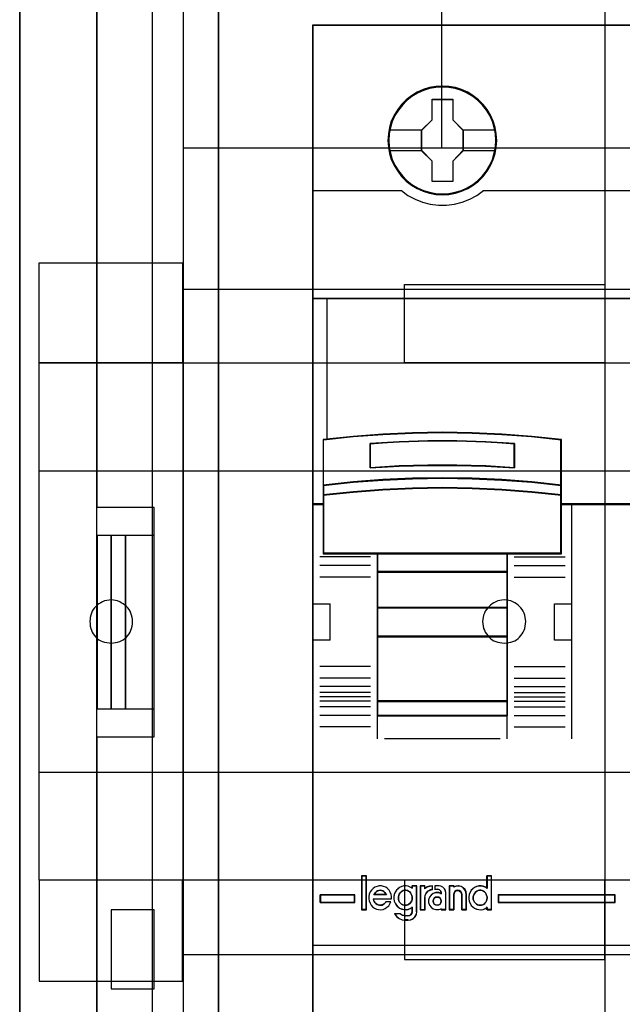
# Model space of a CAD drawing. Extents: x -631805 to -376315, y -40155 to 84873.
# Tile 8 of 256: x -619597 to -619178, y -35150 to -34466. Entities that reach past the tile are written whole.
import ezdxf

# ---------------------------------------------------------------- set-up
doc = ezdxf.new("R2010")
doc.units = 0
doc.header["$MEASUREMENT"] = 0
doc.layers.get('0').update_dxf_attribs({"color": 252})
for name, color, linetype in [('30', 7, 'Continuous'), ('45', 8, 'Continuous'), ('5', 7, 'Continuous'), ('50', 7, 'Continuous')]:
    doc.layers.add(name, color=color, linetype=linetype)

# ---------------------------------------------------------------- blocks, each defined once
blk = doc.blocks.new('*U1009')
at = {"layer": '5', "color": 7}
for points in [[(64.443293, -420.09206), (64.443293, -743.189759)], [(64.444049, -743.189733), (64.444049, -420.09035), (64.392492, -418.960093), (64.289378, -418.035337), (64.186265, -417.624335), (64.083152, -417.367458), (63.980038, -417.161957), (63.876925, -417.110582), (62.330223, -416.853705), (62.330223, -416.853705), (52.689115, -416.853705), (51.19397, -417.110582), (51.090856, -417.161957), (50.987743, -417.367458), (50.88463, -417.624335), (50.781516, -418.035337), (50.626846, -418.960093), (50.626846, -420.09035), (50.626846, -498.745964), (50.626846, -523.251991), (50.626846, -648.761896)]]:
    blk.add_lwpolyline(points, dxfattribs=at)
for points in [[(50.626846, -420.092375), (50.626846, -498.747316), (50.626846, -420.092375)], [(64.441398, -743.18882), (64.441398, -420.092375), (64.441398, -743.18882)], [(50.626846, -498.747316), (50.626846, -523.253168), (50.626846, -498.747316)], [(50.626846, -523.253168), (50.626846, -648.764229), (50.626846, -523.253168)]]:
    blk.add_lwpolyline(points, close=True, dxfattribs=at)
at = {"layer": '50', "color": 7}
for points in [[(55.98194, -85.921426), (391.762235, -85.921426), (391.762235, -735.000783), (55.98194, -735.000783), (55.98194, -85.921426)], [(59.825943, -728.385739), (387.918232, -728.385739), (387.918232, -441.457538), (59.825943, -441.457538), (59.825943, -728.385739)]]:
    blk.add_lwpolyline(points, dxfattribs=at)
blk = doc.blocks.new('*U1026')
at = {"layer": '50', "color": 7}
for points in [[(56.000497, -518.475839), (59.969501, -518.475839), (59.969501, -502.523649), (56.000497, -502.523649), (56.000497, -443.506853)], [(56.000497, -577.492635), (56.000497, -518.475839)], [(61.983887, -443.001103), (61.983887, -577.995737)], [(61.983887, -443.001536), (61.983887, -477.51456), (386.017439, -477.51456)], [(61.983887, -443.001536), (61.983887, -477.51456), (386.017439, -477.51456)], [(79.960566, -477.55693), (79.960566, -457.544965)], [(61.983887, -487.347089), (386.017439, -487.347089), (386.017439, -533.64975), (61.983887, -533.64975), (61.983887, -487.347089)], [(56.989334, -504.475234), (56.000497, -504.475234), (56.000497, -516.521606), (56.989334, -516.521606), (56.989334, -504.475234)], [(57.975519, -504.475234), (56.986683, -504.475234), (56.986683, -516.521606), (57.975519, -516.521606), (57.975519, -504.475234)], [(59.97175, -504.475234), (57.972868, -504.475234), (57.972868, -516.521606), (59.97175, -516.521606), (59.97175, -504.475234)], [(56.986683, -536.003943), (59.97175, -536.003943), (59.97175, -530.517005), (56.986683, -530.517005), (56.986683, -536.003943)]]:
    blk.add_lwpolyline(points, dxfattribs=at)
blk = doc.blocks.new('*U1027')
at = {"layer": '30', "color": 7}
for points in [[(91.27519, -463.504826), (91.27519, -557.494662)], [(91.27519, -463.504826), (91.27519, -557.494662)], [(51.981526, -485.519876), (61.94147, -485.519876), (61.94147, -492.479177), (51.981526, -492.479177), (51.981526, -485.519876)], [(77.375805, -487.029313), (91.27519, -487.029313), (91.27519, -492.479177), (77.375805, -492.479177), (77.375805, -487.029313)], [(51.981526, -492.476529), (396.088727, -492.476529), (396.088727, -528.454107), (51.981526, -528.454107), (51.981526, -492.476529)], [(51.981526, -499.973403), (396.088727, -499.973403), (396.088727, -520.957234), (51.981526, -520.957234), (51.981526, -499.973403)], [(56.993898, -511.974756), (57.150589, -511.952227), (57.284894, -511.929698), (57.4192, -511.907169), (57.575891, -511.862111), (57.687812, -511.794524), (57.822118, -511.726938), (57.93404, -511.636822), (58.045961, -511.546706), (58.135498, -511.434062), (58.225036, -511.321417), (58.292189, -511.208772), (58.359342, -511.073599), (58.40411, -510.938425), (58.448879, -510.780723), (58.471263, -510.623021), (58.471263, -510.465318), (58.471263, -510.307616), (58.448879, -510.172442), (58.40411, -510.01474), (58.359342, -509.879566), (58.292189, -509.744393), (58.225036, -509.631748), (58.135498, -509.519103), (58.045961, -509.406459), (57.93404, -509.316343), (57.822118, -509.226228), (57.687812, -509.158641), (57.575891, -509.091054), (57.4192, -509.023467), (57.284894, -509.000938), (57.150589, -508.978409), (56.993898, -508.955881), (56.837208, -508.978409), (56.680518, -509.000938), (56.523828, -509.023467), (56.389522, -509.091054), (56.255216, -509.158641), (56.12091, -509.226228), (56.008988, -509.316343), (55.919451, -509.406459), (55.829914, -509.519103), (55.740377, -509.631748), (55.673224, -509.744393), (55.606071, -509.879566), (55.561302, -510.01474), (55.516533, -510.172442), (55.516533, -510.307616), (55.494149, -510.465318), (55.516533, -510.623021), (55.516533, -510.780723), (55.561302, -510.938425), (55.606071, -511.073599), (55.673224, -511.208772), (55.740377, -511.321417), (55.829914, -511.434062), (55.919451, -511.546706), (56.008988, -511.636822), (56.12091, -511.726938), (56.255216, -511.794524), (56.389522, -511.862111), (56.523828, -511.907169), (56.680518, -511.929698), (56.837208, -511.952227), (56.993898, -511.974756)], [(84.29236, -511.974756), (84.449127, -511.952227), (84.605894, -511.929698), (84.762661, -511.907169), (84.897033, -511.862111), (85.031405, -511.794524), (85.143382, -511.726938), (85.255359, -511.636822), (85.367335, -511.546706), (85.456916, -511.434062), (85.546498, -511.321417), (85.613684, -511.208772), (85.68087, -511.073599), (85.72566, -510.938425), (85.748056, -510.780723), (85.770451, -510.623021), (85.792846, -510.465318), (85.770451, -510.307616), (85.748056, -510.172442), (85.72566, -510.01474), (85.68087, -509.879566), (85.613684, -509.744393), (85.546498, -509.631748), (85.456916, -509.519103), (85.367335, -509.406459), (85.255359, -509.316343), (85.143382, -509.226228), (85.031405, -509.158641), (84.897033, -509.091054), (84.762661, -509.023467), (84.605894, -509.000938), (84.449127, -508.978409), (84.29236, -508.955881), (84.135592, -508.978409), (84.00122, -509.000938), (83.844453, -509.023467), (83.710081, -509.091054), (83.575709, -509.158641), (83.463733, -509.226228), (83.351756, -509.316343), (83.239779, -509.406459), (83.150198, -509.519103), (83.060617, -509.631748), (82.971036, -509.744393), (82.926245, -509.879566), (82.859059, -510.01474), (82.836664, -510.172442), (82.814268, -510.307616), (82.791873, -510.465318), (82.814268, -510.623021), (82.836664, -510.780723), (82.859059, -510.938425), (82.926245, -511.073599), (82.971036, -511.208772), (83.060617, -511.321417), (83.150198, -511.434062), (83.239779, -511.546706), (83.351756, -511.636822), (83.463733, -511.726938), (83.575709, -511.794524), (83.710081, -511.862111), (83.844453, -511.907169), (84.00122, -511.929698), (84.135592, -511.952227), (84.29236, -511.974756)], [(51.981526, -535.476964), (61.94147, -535.476964), (61.94147, -528.451459), (51.981526, -528.451459), (51.981526, -535.476964)], [(77.375805, -533.970175), (91.27519, -533.970175), (91.27519, -528.451459), (77.375805, -528.451459), (77.375805, -533.970175)]]:
    blk.add_lwpolyline(points, dxfattribs=at)
blk.add_lwpolyline([(51.981526, -492.476529), (396.088727, -492.476529), (396.088727, -528.454107), (51.981526, -528.454107), (51.981526, -492.476529)], close=True, dxfattribs=at)
blk = doc.blocks.new('*U1028')
at = {"layer": '45', "color": 7}
for points in [[(107.027649, -468.992858), (70.976203, -468.992858), (70.976203, -551.996037), (107.027649, -551.996037), (107.027649, -468.992858)], [(107.011743, -469.008747), (70.992109, -469.008747), (70.992109, -551.977501), (107.011743, -551.977501), (107.011743, -469.008747)], [(83.772756, -477.012853), (83.745092, -476.559656), (83.673165, -476.100932), (83.518245, -475.669842), (83.346727, -475.249805), (83.108814, -474.857402), (82.826639, -474.503687), (82.500201, -474.183133), (82.135033, -473.901266), (81.764332, -473.658087), (81.332769, -473.470176), (80.901207, -473.337533), (80.447513, -473.254631), (79.999352, -473.232524), (79.540125, -473.254631), (79.10303, -473.337533), (78.654869, -473.470176), (78.239905, -473.658087), (77.847073, -473.901266), (77.487438, -474.183133), (77.155467, -474.503687), (76.895423, -474.857402), (76.651977, -475.249805), (76.447262, -475.669842), (76.331072, -476.100932), (76.242546, -476.559656), (76.209349, -477.012853), (76.242546, -477.466051), (76.331072, -477.908195), (76.447262, -478.344812), (76.651977, -478.759321), (76.895423, -479.151724), (77.155467, -479.516493), (77.487438, -479.842574), (77.847073, -480.118914), (78.239905, -480.356566), (78.654869, -480.53895), (79.10303, -480.67712), (79.540125, -480.765549), (79.999352, -480.787656), (80.447513, -480.765549), (80.901207, -480.67712), (81.332769, -480.53895), (81.764332, -480.356566), (82.135033, -480.118914), (82.500201, -479.842574), (82.826639, -479.516493), (83.108814, -479.151724), (83.346727, -478.759321), (83.518245, -478.344812), (83.673165, -477.908195), (83.745092, -477.466051), (83.772756, -477.012853)], [(83.772756, -477.012853), (83.745092, -476.559656), (83.673165, -476.100932), (83.518245, -475.669842), (83.346727, -475.249805), (83.108814, -474.857402), (82.826639, -474.503687), (82.500201, -474.183133), (82.135033, -473.901266), (81.764332, -473.658087), (81.332769, -473.470176), (80.901207, -473.337533), (80.447513, -473.254631), (79.999352, -473.232524), (79.540125, -473.254631), (79.10303, -473.337533), (78.654869, -473.470176), (78.239905, -473.658087), (77.847073, -473.901266), (77.487438, -474.183133), (77.155467, -474.503687), (76.895423, -474.857402), (76.651977, -475.249805), (76.447262, -475.669842), (76.331072, -476.100932), (76.242546, -476.559656), (76.209349, -477.012853), (76.242546, -477.466051), (76.331072, -477.908195), (76.447262, -478.344812), (76.651977, -478.759321), (76.895423, -479.151724), (77.155467, -479.516493), (77.487438, -479.842574), (77.847073, -480.118914), (78.239905, -480.356566), (78.654869, -480.53895), (79.10303, -480.67712), (79.540125, -480.765549), (79.999352, -480.787656), (80.447513, -480.765549), (80.901207, -480.67712), (81.332769, -480.53895), (81.764332, -480.356566), (82.135033, -480.118914), (82.500201, -479.842574), (82.826639, -479.516493), (83.108814, -479.151724), (83.346727, -478.759321), (83.518245, -478.344812), (83.673165, -477.908195), (83.745092, -477.466051), (83.772756, -477.012853)], [(79.285621, -474.140834), (80.729111, -474.140834), (80.729111, -475.574198), (81.442495, -476.288112), (81.442495, -477.721475), (80.729111, -478.446458), (80.729111, -479.868753), (79.285621, -479.868753), (79.285621, -478.446458), (78.555516, -477.721475), (78.555516, -476.288112), (79.285621, -475.574198), (79.285621, -474.140834)], [(79.285621, -474.140834), (80.729111, -474.140834), (80.729111, -474.140834), (80.729111, -475.574198), (80.729111, -475.574198), (81.442495, -476.288112), (81.442495, -476.288112), (81.442495, -477.721475), (81.442495, -477.721475), (80.729111, -478.446458), (80.729111, -478.446458), (80.729111, -479.868753), (80.729111, -479.868753), (79.285621, -479.868753), (79.285621, -479.868753), (79.285621, -478.446458), (79.285621, -478.446458), (78.555516, -477.721475), (78.555516, -477.721475), (78.555516, -476.288112), (78.555516, -476.288112), (79.285621, -475.574198), (79.285621, -475.574198), (79.285621, -474.140834), (79.285621, -474.140834)], [(79.293482, -474.156723), (80.721065, -474.156723), (80.721065, -475.582134), (81.426589, -476.292088), (81.426589, -477.717499), (80.721065, -478.43846), (80.721065, -479.852864), (79.293482, -479.852864), (79.293482, -478.43846), (78.571423, -477.717499), (78.571423, -476.292088), (79.293482, -475.582134), (79.293482, -474.156723)], [(106.020256, -487.995883), (70.976203, -487.995883), (70.976203, -502.319651), (71.726044, -502.319651), (71.726044, -501.685612), (71.726044, -501.001953), (71.726044, -497.826244), (73.788108, -497.605709), (75.850171, -497.451334), (77.917748, -497.357607), (79.990839, -497.324526), (82.058416, -497.357607), (84.120479, -497.451334), (86.19357, -497.605709), (88.255633, -497.826244), (88.255633, -501.001953), (88.255633, -501.685612), (88.255633, -502.319651), (88.994448, -502.319651), (106.020256, -502.319651), (106.020256, -487.995883)], [(82.067532, -500.531746), (84.131863, -500.620552), (86.207234, -500.781513), (88.271566, -501.003528), (88.271566, -497.806517), (86.207234, -497.584502), (84.131863, -497.429092), (82.067532, -497.334735), (79.99768, -497.301433), (77.92231, -497.334735), (75.852458, -497.429092), (73.788127, -497.584502), (71.723795, -497.806517), (71.723795, -501.003528), (73.788127, -500.781513), (75.852458, -500.620552), (77.92231, -500.531746), (79.99768, -500.503995), (82.067532, -500.531746)], [(85.016093, -498.090159), (85.016093, -499.782737), (83.009878, -499.665041), (80.998137, -499.608995), (78.997449, -499.608995), (76.985707, -499.665041), (74.973966, -499.782737), (74.973966, -498.090159), (76.985707, -497.966859), (78.997449, -497.905208), (80.998137, -497.905208), (83.009878, -497.966859), (85.016093, -498.090159)], [(80.998137, -499.608995), (83.009878, -499.665041), (85.016093, -499.782737), (85.016093, -498.090159), (83.009878, -497.966859), (80.998137, -497.905208), (78.997449, -497.905208), (76.985707, -497.966859), (74.973966, -498.090159), (74.973966, -499.782737), (76.985707, -499.665041), (78.997449, -499.608995), (80.998137, -499.608995)], [(80.994959, -499.596047), (83.000327, -499.651144), (85.000186, -499.766848), (85.000186, -498.102917), (83.000327, -497.981704), (80.994959, -497.921097), (79.000609, -497.921097), (76.995241, -497.981704), (74.989872, -498.102917), (74.989872, -499.766848), (76.995241, -499.651144), (79.000609, -499.596047), (80.994959, -499.596047)], [(84.131863, -501.301356), (86.207234, -501.460047), (88.271566, -501.686747), (88.271566, -500.983976), (86.207234, -500.757276), (84.131863, -500.592918), (82.067532, -500.502238), (79.99768, -500.4739), (77.92231, -500.502238), (75.852458, -500.592918), (73.788127, -500.757276), (71.723795, -500.983976), (71.723795, -501.686747), (73.788127, -501.460047), (75.852458, -501.301356), (77.92231, -501.205009), (79.99768, -501.171004), (82.067532, -501.205009), (84.131863, -501.301356)], [(84.123915, -501.295565), (86.195296, -501.450097), (88.255659, -501.670858), (88.255659, -500.9865), (86.195296, -500.76574), (84.123915, -500.605688), (82.063552, -500.517384), (79.99768, -500.489789), (77.926299, -500.517384), (75.860427, -500.605688), (73.800064, -500.76574), (71.739701, -500.9865), (71.739701, -501.670858), (73.800064, -501.450097), (75.860427, -501.295565), (77.926299, -501.201742), (79.99768, -501.168628), (82.063552, -501.201742), (84.123915, -501.295565)], [(71.723795, -502.293525), (71.723795, -505.746339), (75.477125, -505.746339), (84.507196, -505.746339), (88.271566, -505.746339), (88.271566, -502.293525), (88.271566, -501.656167), (86.207234, -501.434477), (84.131863, -501.279295), (82.067532, -501.185077), (79.99768, -501.151823), (77.92231, -501.185077), (75.852458, -501.279295), (73.788127, -501.434477), (71.723795, -501.656167), (71.723795, -502.293525)], [(71.739701, -502.301517), (71.739701, -505.730451), (75.485816, -505.730451), (84.498527, -505.730451), (88.255659, -505.730451), (88.255659, -502.301517), (88.255659, -501.668568), (86.195296, -501.448411), (84.123915, -501.294302), (82.063552, -501.200736), (79.99768, -501.167712), (77.926299, -501.200736), (75.860427, -501.294302), (73.800064, -501.448411), (71.739701, -501.668568), (71.739701, -502.301517)], [(84.515047, -505.709266), (75.46971, -505.709266), (75.46971, -507.022741), (84.515047, -507.022741), (84.515047, -505.709266)], [(84.49914, -505.727803), (75.485616, -505.727803), (75.485616, -507.004204), (84.49914, -507.004204), (84.49914, -505.727803)], [(84.515047, -506.985667), (75.46971, -506.985667), (75.46971, -509.511989), (84.515047, -509.511989), (84.515047, -506.985667)], [(84.49914, -507.001556), (75.485616, -507.001556), (75.485616, -509.4961), (84.49914, -509.4961), (84.49914, -507.001556)], [(84.515047, -509.477563), (75.46971, -509.477563), (75.46971, -511.519276), (84.515047, -511.519276), (84.515047, -509.477563)], [(84.49914, -509.493452), (75.485616, -509.493452), (75.485616, -511.503387), (84.49914, -511.503387), (84.49914, -509.493452)], [(84.515047, -511.484851), (75.46971, -511.484851), (75.46971, -516.013163), (84.515047, -516.013163), (84.515047, -511.484851)], [(84.49914, -511.500739), (75.485616, -511.500739), (75.485616, -515.997275), (84.49914, -515.997275), (84.49914, -511.500739)], [(84.515047, -515.978738), (75.46971, -515.978738), (75.46971, -517.008863), (84.515047, -517.008863), (84.515047, -515.978738)], [(84.49914, -515.994626), (75.485616, -515.994626), (75.485616, -516.992974), (84.49914, -516.992974), (84.49914, -515.994626)], [(73.913551, -530.005915), (73.913551, -529.470991), (71.503759, -529.470991), (71.503759, -530.005915), (73.913551, -530.005915)], [(83.881449, -529.470991), (83.881449, -530.005915), (92.012178, -530.005915), (92.012178, -529.470991), (83.881449, -529.470991)]]:
    blk.add_lwpolyline(points, close=True, dxfattribs=at)
at = {"layer": '45', "color": 139}
for points in [[(107.027649, -468.992858), (70.976203, -468.992858), (70.976203, -551.996037), (107.027649, -551.996037), (107.027649, -468.992858)], [(83.722387, -477.012969), (83.68918, -476.559771), (83.600628, -476.117627), (83.47887, -475.692063), (83.290697, -475.28308), (83.063783, -474.90173), (82.77599, -474.548015), (82.466059, -474.232987), (82.106318, -473.95112), (81.718904, -473.718995), (81.314887, -473.53661), (80.883197, -473.403967), (80.445973, -473.321065), (79.99768, -473.293431), (79.549387, -473.321065), (79.106629, -473.403967), (78.674939, -473.53661), (78.270922, -473.718995), (77.883508, -473.95112), (77.529301, -474.232987), (77.21937, -474.548015), (76.942646, -474.90173), (76.704664, -475.28308), (76.516491, -475.692063), (76.383664, -476.117627), (76.306181, -476.559771), (76.272974, -477.012969), (76.306181, -477.455113), (76.383664, -477.897257), (76.516491, -478.322821), (76.704664, -478.737331), (76.942646, -479.124207), (77.21937, -479.466869), (77.529301, -479.787423), (77.883508, -480.06929), (78.270922, -480.295889), (78.674939, -480.478274), (79.106629, -480.610917), (79.549387, -480.693819), (79.99768, -480.721453), (80.445973, -480.693819), (80.883197, -480.610917), (81.314887, -480.478274), (81.718904, -480.295889), (82.106318, -480.06929), (82.466059, -479.787423), (82.77599, -479.466869), (83.063783, -479.124207), (83.290697, -478.737331), (83.47887, -478.322821), (83.600628, -477.897257), (83.68918, -477.455113), (83.722387, -477.012969)], [(106.001698, -488.011772), (70.992109, -488.011772), (70.992109, -502.303762), (71.741213, -502.303762), (71.741213, -501.67113), (71.741213, -500.988987), (71.741213, -497.820324), (73.801249, -497.600278), (75.861284, -497.446246), (77.926828, -497.352726), (79.99788, -497.319719), (82.063423, -497.352726), (84.123459, -497.446246), (86.194511, -497.600278), (88.254547, -497.820324), (88.254547, -500.988987), (88.254547, -501.67113), (88.254547, -502.303762), (88.992634, -502.303762), (106.001698, -502.303762), (106.001698, -488.011772)], [(71.739701, -502.301517), (71.739701, -505.730451), (75.485816, -505.730451), (84.498527, -505.730451), (88.255659, -505.730451), (88.255659, -502.301517), (88.255659, -501.668568), (86.195296, -501.448411), (84.123915, -501.294302), (82.063552, -501.200736), (79.99768, -501.167712), (77.926299, -501.200736), (75.860427, -501.294302), (73.800064, -501.448411), (71.739701, -501.668568), (71.739701, -502.301517)], [(84.512396, -511.482202), (75.467059, -511.482202), (75.467059, -516.015811), (84.512396, -516.015811), (84.512396, -511.482202)], [(84.493838, -511.500739), (75.485616, -511.500739), (75.485616, -515.997275), (84.493838, -515.997275), (84.493838, -511.500739)], [(74.711513, -528.160164), (74.401342, -528.160164), (74.401342, -530.485227), (74.711513, -530.485227), (74.711513, -528.160164)], [(77.420669, -530.193932), (77.512028, -530.188231), (77.603386, -530.165425), (77.677615, -530.114112), (77.751844, -530.045695), (77.814654, -529.971576), (77.866043, -529.891756), (77.888883, -529.794831), (77.906012, -529.692205), (77.894593, -529.59528), (77.883173, -529.504057), (77.837493, -529.412834), (77.786104, -529.333013), (77.729005, -529.258894), (77.637646, -529.207581), (77.563417, -529.167671), (77.466348, -529.150567), (77.374989, -529.150567), (77.283631, -529.167671), (77.197982, -529.207581), (77.123753, -529.258894), (77.055234, -529.333013), (76.998134, -529.412834), (76.963875, -529.504057), (76.941035, -529.59528), (76.941035, -529.692205), (76.946745, -529.794831), (76.981005, -529.891756), (77.020974, -529.971576), (77.089493, -530.045695), (77.163722, -530.114112), (77.243661, -530.165425), (77.33502, -530.188231), (77.420669, -530.193932)], [(82.626395, -530.193932), (82.712279, -530.188231), (82.803889, -530.165425), (82.889773, -530.114112), (82.952755, -530.045695), (83.015736, -529.971576), (83.067267, -529.891756), (83.090169, -529.794831), (83.107346, -529.692205), (83.107346, -529.59528), (83.072993, -529.504057), (83.05009, -529.412834), (82.987108, -529.333013), (82.912675, -529.258894), (82.843968, -529.207581), (82.769535, -529.167671), (82.677925, -529.150567), (82.574864, -529.150567), (82.483255, -529.167671), (82.39737, -529.207581), (82.322937, -529.258894), (82.265681, -529.333013), (82.2027, -529.412834), (82.16262, -529.504057), (82.145444, -529.59528), (82.139718, -529.692205), (82.145444, -529.794831), (82.185523, -529.891756), (82.231328, -529.971576), (82.288584, -530.045695), (82.357291, -530.114112), (82.448901, -530.165425), (82.534785, -530.188231), (82.626395, -530.193932)], [(79.918149, -529.90661), (79.900521, -529.801063), (79.841761, -529.707243), (79.747745, -529.636878), (79.636101, -529.619287), (79.530333, -529.636878), (79.436317, -529.707243), (79.37168, -529.801063), (79.348176, -529.90661), (79.37168, -530.018021), (79.436317, -530.11184), (79.530333, -530.170478), (79.636101, -530.193932), (79.747745, -530.170478), (79.841761, -530.11184), (79.900521, -530.018021), (79.918149, -529.90661)]]:
    blk.add_lwpolyline(points, close=True, dxfattribs=at)
at = {"layer": '45', "color": 140}
for points in [[(83.75685, -477.011517), (83.729302, -476.560384), (83.657678, -476.10375), (83.50341, -475.674624), (83.332613, -475.256502), (83.095701, -474.865887), (82.814712, -474.513784), (82.489647, -474.19469), (82.126015, -473.914108), (81.756873, -473.672037), (81.327126, -473.484982), (80.897379, -473.352943), (80.445593, -473.270419), (79.999317, -473.248413), (79.542022, -473.270419), (79.106765, -473.352943), (78.660489, -473.484982), (78.247271, -473.672037), (77.856091, -473.914108), (77.497968, -474.19469), (77.167393, -474.513784), (76.908443, -474.865887), (76.666022, -475.256502), (76.462167, -475.674624), (76.346466, -476.10375), (76.258313, -476.560384), (76.225255, -477.011517), (76.258313, -477.462649), (76.346466, -477.902778), (76.462167, -478.337406), (76.666022, -478.750027), (76.908443, -479.140641), (77.167393, -479.503748), (77.497968, -479.828343), (77.856091, -480.103424), (78.247271, -480.339993), (78.660489, -480.521547), (79.106765, -480.659087), (79.542022, -480.747113), (79.999317, -480.769119), (80.445593, -480.747113), (80.897379, -480.659087), (81.327126, -480.521547), (81.756873, -480.339993), (82.126015, -480.103424), (82.489647, -479.828343), (82.814712, -479.503748), (83.095701, -479.140641), (83.332613, -478.750027), (83.50341, -478.337406), (83.657678, -477.902778), (83.729302, -477.462649), (83.75685, -477.011517)], [(106.020256, -487.995883), (70.976203, -487.995883), (70.976203, -502.319651), (71.726044, -502.319651), (71.726044, -501.685612), (71.726044, -501.001953), (71.726044, -497.826244), (73.788108, -497.605709), (75.850171, -497.451334), (77.917748, -497.357607), (79.990839, -497.324526), (82.058416, -497.357607), (84.120479, -497.451334), (86.19357, -497.605709), (88.255633, -497.826244), (88.255633, -501.001953), (88.255633, -501.685612), (88.255633, -502.319651), (88.994448, -502.319651), (106.020256, -502.319651), (106.020256, -487.995883)]]:
    blk.add_lwpolyline(points, close=True, dxfattribs=at)
at = {"layer": '45', "color": 7}
for points in [[(76.280927, -476.275232), (78.58998, -476.275232)], [(81.408032, -476.275232), (83.706481, -476.275232)], [(76.280927, -477.699929), (78.58998, -477.699929)], [(81.408032, -477.699929), (83.706481, -477.699929)]]:
    blk.add_lwpolyline(points, dxfattribs=at)
at = {"layer": '45', "color": 139}
for points in [[(70.976203, -480.493713), (77.184931, -480.493713)], [(77.150467, -480.493713), (77.599361, -480.829629), (78.098133, -481.097223), (78.619072, -481.302189), (79.156636, -481.45022), (79.721911, -481.518542), (80.276101, -481.518542), (80.830292, -481.45022), (81.37894, -481.302189), (81.894337, -481.097223), (82.39865, -480.829629), (82.847545, -480.493713)], [(82.813081, -480.493713), (95.190771, -480.493713)], [(70.976203, -487.995883), (107.027649, -487.995883)], [(88.271566, -497.836357), (86.207234, -497.601226), (84.131863, -497.436634), (82.067532, -497.336703), (79.99768, -497.301433), (77.92231, -497.336703), (75.852458, -497.436634), (73.788127, -497.601226), (71.723795, -497.836357)], [(71.723795, -497.801931), (71.723795, -505.746339)], [(85.016093, -498.122355), (83.009878, -497.977591), (80.998137, -497.905208), (78.997449, -497.905208), (76.985707, -497.977591), (74.973966, -498.122355)], [(74.973966, -499.782737), (74.973966, -498.08793)], [(84.981629, -499.782737), (84.981629, -498.08793)], [(88.237102, -505.746339), (88.237102, -497.801931)], [(85.016093, -499.782737), (83.009878, -499.644607), (80.998137, -499.57883), (78.997449, -499.57883), (76.985707, -499.644607), (74.973966, -499.782737)], [(88.271566, -501.003528), (86.207234, -500.768138), (84.131863, -500.59748), (82.067532, -500.503324), (79.99768, -500.4739), (77.92231, -500.503324), (75.852458, -500.59748), (73.788127, -500.768138), (71.723795, -501.003528)], [(88.271566, -501.686747), (86.207234, -501.451616), (84.131863, -501.287024), (82.067532, -501.187093), (79.99768, -501.151823), (77.92231, -501.187093), (75.852458, -501.287024), (73.788127, -501.451616), (71.723795, -501.686747)], [(71.76091, -502.282577), (70.976203, -502.282577)], [(107.027649, -502.282577), (88.237102, -502.282577)], [(88.97409, -502.282577), (88.97409, -518.626874)], [(88.271566, -505.709266), (71.723795, -505.709266)], [(75.46971, -505.709266), (75.46971, -517.008863)], [(75.46971, -505.709266), (84.515047, -505.709266)], [(84.480583, -505.709266), (84.480583, -517.008863)], [(75.008429, -505.968783), (71.471947, -505.968783)], [(75.008429, -506.572558), (71.471947, -506.572558)], [(84.981629, -505.968783), (88.526065, -505.968783)], [(84.981629, -506.572558), (88.526065, -506.572558)], [(75.46971, -506.985667), (84.515047, -506.985667)], [(75.008429, -507.372295), (71.471947, -507.372295)], [(84.981629, -507.372295), (88.526065, -507.372295)], [(70.976203, -509.236583), (72.206284, -509.236583)], [(72.17182, -509.236583), (72.17182, -511.762905)], [(87.786426, -511.762905), (87.786426, -509.236583)], [(87.786426, -509.236583), (89.011205, -509.236583)], [(75.46971, -509.477563), (84.515047, -509.477563)], [(70.976203, -511.728479), (72.206284, -511.728479)], [(75.467059, -511.482202), (84.512396, -511.482202)], [(75.46971, -511.484851), (84.515047, -511.484851)], [(87.786426, -511.728479), (89.011205, -511.728479)], [(75.008429, -513.592767), (71.471947, -513.592767)], [(84.981629, -513.592767), (88.526065, -513.592767)], [(75.008429, -514.395152), (71.471947, -514.395152)], [(84.981629, -514.395152), (88.526065, -514.395152)], [(75.008429, -514.988335), (71.471947, -514.988335)], [(75.008429, -515.390851), (71.471947, -515.390851)], [(84.981629, -514.988335), (88.526065, -514.988335)], [(84.981629, -515.390851), (88.526065, -515.390851)], [(75.008429, -515.692739), (71.471947, -515.692739)], [(75.008429, -515.994626), (71.471947, -515.994626)], [(75.467059, -515.976089), (84.512396, -515.976089)], [(75.46971, -515.978738), (84.515047, -515.978738)], [(84.981629, -515.692739), (88.526065, -515.692739)], [(84.981629, -515.994626), (88.526065, -515.994626)], [(75.008429, -516.391847), (71.471947, -516.391847)], [(84.981629, -516.391847), (88.526065, -516.391847)], [(75.008429, -516.990326), (71.471947, -516.990326)], [(75.46971, -516.974437), (84.515047, -516.974437)], [(75.46971, -516.974437), (75.46971, -518.626874)], [(84.480583, -516.974437), (84.480583, -518.626874)], [(84.981629, -516.990326), (88.526065, -516.990326)], [(75.008429, -517.792711), (71.471947, -517.792711)], [(84.981629, -517.792711), (88.526065, -517.792711)], [(75.970756, -518.592448), (84.019303, -518.592448)], [(74.385436, -528.144275), (74.385436, -530.501116)], [(74.385436, -528.144275), (74.72742, -528.144275)], [(74.692956, -528.144275), (74.692956, -530.501116)], [(83.070232, -528.144275), (83.070232, -529.036697)], [(83.070232, -528.144275), (83.414867, -528.144275)], [(83.380403, -528.144275), (83.380403, -530.501116)], [(76.463849, -529.753731), (76.463849, -529.590768), (76.435687, -529.433424), (76.373732, -529.281699), (76.289248, -529.152452), (76.182235, -529.028824), (76.058325, -528.938913), (75.906253, -528.8771), (75.759814, -528.843383), (75.607743, -528.843383), (75.461304, -528.8771), (75.309232, -528.933294), (75.185322, -529.023205), (75.078309, -529.135594), (74.988193, -529.264841), (74.920606, -529.416565), (74.886812, -529.57391), (74.88118, -529.736873), (74.909341, -529.894217), (74.971296, -530.040323), (75.050148, -530.180808), (75.151529, -530.298817), (75.275439, -530.399966), (75.42751, -530.46178), (75.568317, -530.495497), (75.726021, -530.501116), (75.883724, -530.478639), (76.024531, -530.422444), (76.148441, -530.332533), (76.272351, -530.231383), (76.356835, -530.096517), (76.41879, -529.956031)], [(76.105959, -529.455102), (76.054263, -529.368092), (75.996824, -529.293512), (75.927897, -529.231362), (75.853226, -529.187857), (75.761324, -529.162997), (75.675165, -529.150567), (75.583263, -529.162997), (75.497104, -529.187857), (75.422433, -529.231362), (75.353506, -529.293512), (75.296067, -529.368092), (75.244372, -529.455102)], [(77.906012, -529.006347), (77.769997, -528.927675), (77.622646, -528.87148), (77.480963, -528.843383), (77.322278, -528.843383), (77.180595, -528.882719), (77.027577, -528.950152), (76.91423, -529.040063), (76.806551, -529.152452), (76.721541, -529.287318), (76.653533, -529.433424), (76.630864, -529.596387), (76.630864, -529.753731), (76.653533, -529.911076), (76.721541, -530.057181), (76.806551, -530.197667), (76.91423, -530.310055), (77.027577, -530.399966), (77.180595, -530.46178), (77.322278, -530.495497), (77.480963, -530.501116), (77.622646, -530.478639), (77.769997, -530.422444), (77.906012, -530.343772)], [(77.871549, -528.843383), (77.871549, -529.036697)], [(77.871549, -528.843383), (78.216184, -528.843383)], [(78.179069, -528.843383), (78.179069, -530.660004)], [(78.454777, -528.843383), (78.454777, -530.501116)], [(78.454777, -528.843383), (78.799412, -528.843383)], [(79.316364, -528.843383), (79.11105, -528.863244), (78.9292, -528.929447), (78.764948, -529.055234)], [(78.764948, -528.843383), (78.764948, -529.055234)], [(79.316364, -529.073771), (79.146246, -529.126431), (78.987861, -529.214198), (78.870539, -529.348774), (78.788413, -529.512605), (78.764948, -529.688138)], [(79.2819, -528.843383), (79.2819, -529.108197)], [(79.467473, -528.843383), (79.467473, -529.108197)], [(79.774993, -528.843383), (79.467473, -528.843383)], [(79.467473, -529.073771), (79.69016, -529.073771)], [(79.918149, -529.341233), (79.892544, -529.21387), (79.796525, -529.11198), (79.655697, -529.073771)], [(80.241576, -529.341233), (80.217872, -529.187136), (80.13491, -529.05082), (80.022319, -528.938212), (79.886025, -528.873017), (79.737879, -528.843383)], [(80.466914, -528.843383), (80.466914, -530.501116)], [(80.466914, -528.843383), (80.819502, -528.843383)], [(81.667833, -529.455102), (81.644904, -529.280326), (81.570382, -529.111374), (81.450001, -528.977379), (81.30669, -528.884164), (81.128984, -528.843383), (80.951279, -528.855035), (80.785038, -528.913294)], [(80.785038, -528.843383), (80.785038, -528.944012)], [(81.355011, -529.455102), (81.337383, -529.343232), (81.278623, -529.243792), (81.172855, -529.169212), (81.067087, -529.150567), (80.955442, -529.169212), (80.861426, -529.243792), (80.808542, -529.343232), (80.785038, -529.455102)], [(83.107346, -529.006347), (82.982629, -528.927675), (82.829567, -528.87148), (82.682174, -528.843383), (82.529113, -528.843383), (82.38172, -528.882719), (82.239996, -528.950152), (82.115279, -529.040063), (81.996231, -529.152452), (81.922534, -529.287318), (81.865845, -529.433424), (81.8375, -529.596387), (81.8375, -529.753731), (81.865845, -529.911076), (81.922534, -530.057181), (81.996231, -530.197667), (82.115279, -530.310055), (82.239996, -530.399966), (82.38172, -530.46178), (82.529113, -530.495497), (82.682174, -530.501116), (82.829567, -530.478639), (82.982629, -530.422444), (83.107346, -530.343772)], [(71.503759, -529.470991), (73.913551, -529.470991)], [(71.503759, -530.005915), (71.503759, -529.470991)], [(73.879088, -529.470991), (73.879088, -530.005915)], [(75.194002, -529.733157), (76.463849, -529.733157)], [(75.194002, -529.733157), (75.216978, -529.834886), (75.251441, -529.918664), (75.314624, -530.008425), (75.377807, -530.07425), (75.458222, -530.134091), (75.532893, -530.169996), (75.619052, -530.193932), (75.710954, -530.193932), (75.802857, -530.17598), (75.889015, -530.14606), (75.963686, -530.092203), (76.032613, -530.020394), (76.090052, -529.948584)], [(75.244372, -529.420677), (76.105959, -529.420677)], [(76.052938, -529.931767), (76.418781, -529.931767)], [(78.454777, -530.501116), (78.799412, -530.501116), (78.799412, -529.651065)], [(79.918149, -529.377572), (79.751239, -529.309455), (79.544039, -529.309455), (79.365617, -529.366219), (79.215973, -529.479747), (79.106618, -529.627333), (79.043307, -529.808977), (79.043307, -529.996298), (79.106618, -530.177942), (79.215973, -530.331205), (79.365617, -530.439056), (79.544039, -530.49582), (79.751239, -530.49582), (79.918149, -530.439056)], [(79.881035, -529.304159), (79.881035, -529.412732)], [(80.207112, -529.304159), (80.207112, -530.501116)], [(80.785038, -529.420677), (80.785038, -530.501116)], [(81.320548, -529.420677), (81.320548, -530.501116)], [(81.63337, -529.420677), (81.63337, -530.501116)], [(83.881449, -529.470991), (92.012178, -529.470991)], [(83.881449, -529.470991), (83.881449, -530.005915)], [(91.977715, -530.005915), (91.977715, -529.470991)], [(71.503759, -529.971489), (73.913551, -529.971489)], [(74.385436, -530.466691), (74.72742, -530.466691)], [(77.871549, -530.31045), (77.871549, -530.660004)], [(79.881035, -530.405783), (79.881035, -530.501116)], [(79.881035, -530.466691), (80.241576, -530.466691)], [(80.466914, -530.466691), (80.819502, -530.466691)], [(81.320548, -530.466691), (81.667833, -530.466691)], [(83.070232, -530.31045), (83.070232, -530.501116)], [(83.070232, -530.466691), (83.414867, -530.466691)], [(83.881449, -529.971489), (92.012178, -529.971489)], [(76.675931, -530.763282), (76.814749, -530.958814), (76.994056, -531.112869), (77.208067, -531.207672), (77.43943, -531.237298)], [(76.675931, -530.763282), (77.097446, -530.763282)], [(77.062983, -530.763282), (77.232991, -530.888406), (77.43943, -530.930114)], [(77.402316, -530.895689), (77.630305, -530.895689)], [(77.630305, -531.202872), (77.402316, -531.202872)], [(77.595841, -531.237298), (77.783114, -531.213995), (77.958683, -531.12078), (78.093286, -530.986784), (78.192775, -530.817833), (78.216184, -530.625579)], [(77.595841, -530.930114), (77.713706, -530.905254), (77.812961, -530.843104), (77.881199, -530.743664), (77.906012, -530.625579)], [(70.976203, -532.974475), (107.027649, -532.974475)]]:
    blk.add_lwpolyline(points, dxfattribs=at)
at = {"layer": '45', "color": 140}
blk.add_lwpolyline([(71.972993, -487.995883), (71.972993, -497.804579)], dxfattribs=at)
at = {"layer": '45', "color": 59}
for points in [[(82.067532, -500.531746), (84.131863, -500.620552), (86.207234, -500.781513), (88.271566, -501.003528), (88.271566, -497.806517), (86.207234, -497.584502), (84.131863, -497.429092), (82.067532, -497.334735), (79.99768, -497.301433), (77.92231, -497.334735), (75.852458, -497.429092), (73.788127, -497.584502), (71.723795, -497.806517), (71.723795, -501.003528), (73.788127, -500.781513), (75.852458, -500.620552), (77.92231, -500.531746), (79.99768, -500.503995), (82.067532, -500.531746)], [(85.016093, -498.090159), (85.016093, -499.782737), (83.009878, -499.665041), (80.998137, -499.608995), (78.997449, -499.608995), (76.985707, -499.665041), (74.973966, -499.782737), (74.973966, -498.090159), (76.985707, -497.966859), (78.997449, -497.905208), (80.998137, -497.905208), (83.009878, -497.966859), (85.016093, -498.090159)], [(80.998137, -499.608995), (83.009878, -499.665041), (85.016093, -499.782737), (85.016093, -498.090159), (83.009878, -497.966859), (80.998137, -497.905208), (78.997449, -497.905208), (76.985707, -497.966859), (74.973966, -498.090159), (74.973966, -499.782737), (76.985707, -499.665041), (78.997449, -499.608995), (80.998137, -499.608995)], [(80.994959, -499.596047), (83.000327, -499.651144), (85.000186, -499.766848), (85.000186, -498.102917), (83.000327, -497.981704), (80.994959, -497.921097), (79.000609, -497.921097), (76.995241, -497.981704), (74.989872, -498.102917), (74.989872, -499.766848), (76.995241, -499.651144), (79.000609, -499.596047), (80.994959, -499.596047)], [(84.131863, -501.301356), (86.207234, -501.460047), (88.271566, -501.686747), (88.271566, -500.983976), (86.207234, -500.757276), (84.131863, -500.592918), (82.067532, -500.502238), (79.99768, -500.4739), (77.92231, -500.502238), (75.852458, -500.592918), (73.788127, -500.757276), (71.723795, -500.983976), (71.723795, -501.686747), (73.788127, -501.460047), (75.852458, -501.301356), (77.92231, -501.205009), (79.99768, -501.171004), (82.067532, -501.205009), (84.131863, -501.301356)], [(84.123915, -501.295565), (86.195296, -501.450097), (88.255659, -501.670858), (88.255659, -500.9865), (86.195296, -500.76574), (84.123915, -500.605688), (82.063552, -500.517384), (79.99768, -500.489789), (77.926299, -500.517384), (75.860427, -500.605688), (73.800064, -500.76574), (71.739701, -500.9865), (71.739701, -501.670858), (73.800064, -501.450097), (75.860427, -501.295565), (77.926299, -501.201742), (79.99768, -501.168628), (82.063552, -501.201742), (84.123915, -501.295565)], [(71.723795, -502.293525), (71.723795, -505.746339), (75.477125, -505.746339), (84.507196, -505.746339), (88.271566, -505.746339), (88.271566, -502.293525), (88.271566, -501.656167), (86.207234, -501.434477), (84.131863, -501.279295), (82.067532, -501.185077), (79.99768, -501.151823), (77.92231, -501.185077), (75.852458, -501.279295), (73.788127, -501.434477), (71.723795, -501.656167), (71.723795, -502.293525)], [(84.515047, -505.709266), (75.46971, -505.709266), (75.46971, -507.022741), (84.515047, -507.022741), (84.515047, -505.709266)], [(84.49914, -505.727803), (75.485616, -505.727803), (75.485616, -507.004204), (84.49914, -507.004204), (84.49914, -505.727803)], [(84.515047, -506.985667), (75.46971, -506.985667), (75.46971, -509.511989), (84.515047, -509.511989), (84.515047, -506.985667)], [(84.49914, -507.001556), (75.485616, -507.001556), (75.485616, -509.4961), (84.49914, -509.4961), (84.49914, -507.001556)], [(84.515047, -509.477563), (75.46971, -509.477563), (75.46971, -511.519276), (84.515047, -511.519276), (84.515047, -509.477563)], [(84.49914, -509.493452), (75.485616, -509.493452), (75.485616, -511.503387), (84.49914, -511.503387), (84.49914, -509.493452)], [(84.515047, -511.484851), (75.46971, -511.484851), (75.46971, -516.013163), (84.515047, -516.013163), (84.515047, -511.484851)], [(84.49914, -511.500739), (75.485616, -511.500739), (75.485616, -515.997275), (84.49914, -515.997275), (84.49914, -511.500739)], [(84.515047, -515.978738), (75.46971, -515.978738), (75.46971, -517.008863), (84.515047, -517.008863), (84.515047, -515.978738)], [(84.49914, -515.994626), (75.485616, -515.994626), (75.485616, -516.992974), (84.49914, -516.992974), (84.49914, -515.994626)], [(74.72742, -528.144275), (74.385436, -528.144275), (74.385436, -530.501116), (74.72742, -530.501116), (74.72742, -528.144275)], [(81.865667, -529.914698), (81.922002, -530.059907), (81.995236, -530.19953), (82.113539, -530.311229), (82.237475, -530.400588), (82.378311, -530.462022), (82.524781, -530.495531), (82.676884, -530.501116), (82.823354, -530.478777), (82.975457, -530.422927), (83.099393, -530.344738), (83.099393, -530.501116), (83.414867, -530.501116), (83.414867, -528.144275), (83.099393, -528.144275), (83.099393, -529.015524), (82.975457, -528.937335), (82.823354, -528.881486), (82.676884, -528.853561), (82.524781, -528.853561), (82.378311, -528.892656), (82.237475, -528.959675), (82.113539, -529.049034), (81.995236, -529.160733), (81.922002, -529.294771), (81.865667, -529.439979), (81.8375, -529.601942), (81.8375, -529.75832), (81.865667, -529.914698)], [(75.534523, -530.16395), (75.461304, -530.130234), (75.382452, -530.074039), (75.320497, -530.012225), (75.258542, -529.927934), (75.224748, -529.849262), (75.202219, -529.753731), (76.463849, -529.753731), (76.463849, -529.590768), (76.435687, -529.433424), (76.373732, -529.281699), (76.289248, -529.152452), (76.182235, -529.028824), (76.058325, -528.938913), (75.906253, -528.8771), (75.759814, -528.843383), (75.607743, -528.843383), (75.461304, -528.8771), (75.309232, -528.933294), (75.185322, -529.023205), (75.078309, -529.135594), (74.988193, -529.264841), (74.920606, -529.416565), (74.886812, -529.57391), (74.88118, -529.736873), (74.909341, -529.894217), (74.971296, -530.040323), (75.050148, -530.180808), (75.151529, -530.298817), (75.275439, -530.399966), (75.42751, -530.46178), (75.568317, -530.495497), (75.726021, -530.501116), (75.883724, -530.478639), (76.024531, -530.422444), (76.148441, -530.332533), (76.272351, -530.231383), (76.356835, -530.096517), (76.41879, -529.956031), (76.080854, -529.956031), (76.024531, -530.023464), (75.956944, -530.090898), (75.883724, -530.141472), (75.79924, -530.16957), (75.709124, -530.186428), (75.619008, -530.186428), (75.534523, -530.16395)], [(76.054263, -529.368092), (76.105959, -529.455102), (75.244372, -529.455102), (75.296067, -529.368092), (75.353506, -529.293512), (75.422433, -529.231362), (75.497104, -529.187857), (75.583263, -529.162997), (75.675165, -529.150567), (75.761324, -529.162997), (75.853226, -529.187857), (75.927897, -529.231362), (75.996824, -529.293512), (76.054263, -529.368092)], [(76.105959, -529.455102), (75.244372, -529.455102), (75.296067, -529.368092), (75.353506, -529.293512), (75.422433, -529.231362), (75.497104, -529.187857), (75.583263, -529.162997), (75.675165, -529.150567), (75.761324, -529.162997), (75.853226, -529.187857), (75.927897, -529.231362), (75.996824, -529.293512), (76.054263, -529.368092), (76.105959, -529.455102)], [(76.721131, -530.048711), (76.805757, -530.188216), (76.912949, -530.299821), (77.025783, -530.389104), (77.17811, -530.450487), (77.319152, -530.483968), (77.47712, -530.489548), (77.618163, -530.467228), (77.764847, -530.411425), (77.900248, -530.333302), (77.900248, -530.651375), (77.877681, -530.757399), (77.815622, -530.846683), (77.725355, -530.902485), (77.618163, -530.924806), (77.420703, -530.924806), (77.228885, -530.891324), (77.070917, -530.79088), (76.675998, -530.79088), (76.811399, -530.975028), (76.986291, -531.120113), (77.195035, -531.209397), (77.420703, -531.237298), (77.618163, -531.237298), (77.798697, -531.214977), (77.967949, -531.125694), (78.097708, -530.997349), (78.193617, -530.835522), (78.216184, -530.651375), (78.216184, -528.843383), (77.900248, -528.843383), (77.900248, -529.005209), (77.764847, -528.927086), (77.618163, -528.871284), (77.47712, -528.843383), (77.319152, -528.843383), (77.17811, -528.882445), (77.025783, -528.949407), (76.912949, -529.038691), (76.805757, -529.150295), (76.721131, -529.284221), (76.653431, -529.429306), (76.630864, -529.591133), (76.630864, -529.747379), (76.653431, -529.903625), (76.721131, -530.048711)], [(77.729005, -529.258894), (77.786104, -529.333013), (77.837493, -529.412834), (77.883173, -529.504057), (77.894593, -529.59528), (77.906012, -529.692205), (77.888883, -529.794831), (77.866043, -529.891756), (77.814654, -529.971576), (77.751844, -530.045695), (77.677615, -530.114112), (77.603386, -530.165425), (77.512028, -530.188231), (77.420669, -530.193932), (77.33502, -530.188231), (77.243661, -530.165425), (77.163722, -530.114112), (77.089493, -530.045695), (77.020974, -529.971576), (76.981005, -529.891756), (76.946745, -529.794831), (76.941035, -529.692205), (76.941035, -529.59528), (76.963875, -529.504057), (76.998134, -529.412834), (77.055234, -529.333013), (77.123753, -529.258894), (77.197982, -529.207581), (77.283631, -529.167671), (77.374989, -529.150567), (77.466348, -529.150567), (77.563417, -529.167671), (77.637646, -529.207581), (77.729005, -529.258894)], [(77.243661, -530.165425), (77.163722, -530.114112), (77.089493, -530.045695), (77.020974, -529.971576), (76.981005, -529.891756), (76.946745, -529.794831), (76.941035, -529.692205), (76.941035, -529.59528), (76.963875, -529.504057), (76.998134, -529.412834), (77.055234, -529.333013), (77.123753, -529.258894), (77.197982, -529.207581), (77.283631, -529.167671), (77.374989, -529.150567), (77.466348, -529.150567), (77.563417, -529.167671), (77.637646, -529.207581), (77.729005, -529.258894), (77.786104, -529.333013), (77.837493, -529.412834), (77.883173, -529.504057), (77.894593, -529.59528), (77.906012, -529.692205), (77.888883, -529.794831), (77.866043, -529.891756), (77.814654, -529.971576), (77.751844, -530.045695), (77.677615, -530.114112), (77.603386, -530.165425), (77.512028, -530.188231), (77.420669, -530.193932), (77.33502, -530.188231), (77.243661, -530.165425)], [(78.454777, -528.843383), (78.454777, -530.501116), (78.776436, -530.501116), (78.776436, -529.66944), (78.799412, -529.500857), (78.879827, -529.343513), (78.994705, -529.214266), (79.14979, -529.129974), (79.316364, -529.079399), (79.316364, -528.843383), (79.115327, -528.860241), (78.937266, -528.916436), (78.776436, -529.023205), (78.776436, -528.843383), (78.454777, -528.843383)], [(78.470683, -528.859272), (78.470683, -530.485227), (78.780466, -530.485227), (78.780466, -529.669494), (78.802593, -529.504142), (78.880039, -529.349814), (78.990675, -529.223045), (79.140035, -529.140369), (79.300458, -529.090764), (79.300458, -528.859272), (79.106844, -528.875807), (78.935357, -528.930924), (78.780466, -529.035647), (78.780466, -528.859272), (78.470683, -528.859272)], [(79.105776, -529.635723), (79.043307, -529.815545), (79.043307, -530.000987), (79.105776, -530.180808), (79.213677, -530.332533), (79.361331, -530.439302), (79.53738, -530.495497), (79.741824, -530.495497), (79.906515, -530.439302), (79.906515, -530.501116), (80.241576, -530.501116), (80.241576, -529.315416), (80.21886, -529.16931), (80.139354, -529.040063), (80.031453, -528.933294), (79.900836, -528.87148), (79.758861, -528.843383), (79.48059, -528.843383), (79.48059, -529.079399), (79.673676, -529.079399), (79.798614, -529.113116), (79.883799, -529.203027), (79.906515, -529.315416), (79.906515, -529.388468), (79.741824, -529.321035), (79.53738, -529.321035), (79.361331, -529.377229), (79.213677, -529.489618), (79.105776, -529.635723)], [(80.466914, -528.843383), (80.466914, -530.501116), (80.795467, -530.501116), (80.795467, -529.433424), (80.818126, -529.332274), (80.869109, -529.242363), (80.959744, -529.17493), (81.067374, -529.158071), (81.169338, -529.17493), (81.271303, -529.242363), (81.32795, -529.332274), (81.344945, -529.433424), (81.344945, -530.501116), (81.667833, -530.501116), (81.667833, -529.433424), (81.645175, -529.264841), (81.571533, -529.101877), (81.452574, -528.97263), (81.310956, -528.882719), (81.13535, -528.843383), (80.959744, -528.854622), (80.795467, -528.910816), (80.795467, -528.843383), (80.466914, -528.843383)], [(80.48282, -528.859272), (80.48282, -530.485227), (80.80267, -530.485227), (80.80267, -529.438002), (80.824729, -529.338791), (80.874361, -529.250604), (80.962595, -529.184463), (81.067374, -529.167928), (81.166637, -529.184463), (81.265901, -529.250604), (81.321048, -529.338791), (81.337592, -529.438002), (81.337592, -530.485227), (81.651927, -530.485227), (81.651927, -529.438002), (81.629869, -529.27265), (81.558178, -529.112811), (81.44237, -528.986041), (81.304504, -528.897854), (81.133549, -528.859272), (80.962595, -528.870295), (80.80267, -528.925412), (80.80267, -528.859272), (80.48282, -528.859272)], [(82.843968, -529.207581), (82.912675, -529.258894), (82.987108, -529.333013), (83.05009, -529.412834), (83.072993, -529.504057), (83.107346, -529.59528), (83.107346, -529.692205), (83.090169, -529.794831), (83.067267, -529.891756), (83.015736, -529.971576), (82.952755, -530.045695), (82.889773, -530.114112), (82.803889, -530.165425), (82.712279, -530.188231), (82.626395, -530.193932), (82.534785, -530.188231), (82.448901, -530.165425), (82.357291, -530.114112), (82.288584, -530.045695), (82.231328, -529.971576), (82.185523, -529.891756), (82.145444, -529.794831), (82.139718, -529.692205), (82.145444, -529.59528), (82.16262, -529.504057), (82.2027, -529.412834), (82.265681, -529.333013), (82.322937, -529.258894), (82.39737, -529.207581), (82.483255, -529.167671), (82.574864, -529.150567), (82.677925, -529.150567), (82.769535, -529.167671), (82.843968, -529.207581)], [(82.185523, -529.891756), (82.145444, -529.794831), (82.139718, -529.692205), (82.145444, -529.59528), (82.16262, -529.504057), (82.2027, -529.412834), (82.265681, -529.333013), (82.322937, -529.258894), (82.39737, -529.207581), (82.483255, -529.167671), (82.574864, -529.150567), (82.677925, -529.150567), (82.769535, -529.167671), (82.843968, -529.207581), (82.912675, -529.258894), (82.987108, -529.333013), (83.05009, -529.412834), (83.072993, -529.504057), (83.107346, -529.59528), (83.107346, -529.692205), (83.090169, -529.794831), (83.067267, -529.891756), (83.015736, -529.971576), (82.952755, -530.045695), (82.889773, -530.114112), (82.803889, -530.165425), (82.712279, -530.188231), (82.626395, -530.193932), (82.534785, -530.188231), (82.448901, -530.165425), (82.357291, -530.114112), (82.288584, -530.045695), (82.231328, -529.971576), (82.185523, -529.891756)], [(73.897645, -529.990026), (73.897645, -529.48688), (71.519665, -529.48688), (71.519665, -529.990026), (73.897645, -529.990026)], [(79.900521, -529.801063), (79.918149, -529.90661), (79.900521, -530.018021), (79.841761, -530.11184), (79.747745, -530.170478), (79.636101, -530.193932), (79.530333, -530.170478), (79.436317, -530.11184), (79.37168, -530.018021), (79.348176, -529.90661), (79.37168, -529.801063), (79.436317, -529.707243), (79.530333, -529.636878), (79.636101, -529.619287), (79.747745, -529.636878), (79.841761, -529.707243), (79.900521, -529.801063)], [(79.37168, -529.801063), (79.436317, -529.707243), (79.530333, -529.636878), (79.636101, -529.619287), (79.747745, -529.636878), (79.841761, -529.707243), (79.900521, -529.801063), (79.918149, -529.90661), (79.900521, -530.018021), (79.841761, -530.11184), (79.747745, -530.170478), (79.636101, -530.193932), (79.530333, -530.170478), (79.436317, -530.11184), (79.37168, -530.018021), (79.348176, -529.90661), (79.37168, -529.801063)]]:
    blk.add_lwpolyline(points, close=True, dxfattribs=at)
at = {"layer": '45', "color": 1}
for points in [[(73.913551, -530.005915), (73.913551, -529.470991), (71.503759, -529.470991), (71.503759, -530.005915), (73.913551, -530.005915)], [(83.881449, -529.470991), (83.881449, -530.005915), (92.012178, -530.005915), (92.012178, -529.470991), (83.881449, -529.470991)], [(83.897355, -529.48688), (83.897355, -529.990026), (91.996272, -529.990026), (91.996272, -529.48688), (83.897355, -529.48688)]]:
    blk.add_lwpolyline(points, close=True, dxfattribs=at)

msp = doc.modelspace()

# ---------------------------------------------------------------- block references
at = {"xscale": 10, "yscale": 10, "zscale": 10}
for name in ['*U1009', '*U1027', '*U1026', '*U1028']:
    msp.add_blockref(name, (-620103.09, -29779.66), dxfattribs=at)

doc.saveas('drawing.dxf')
